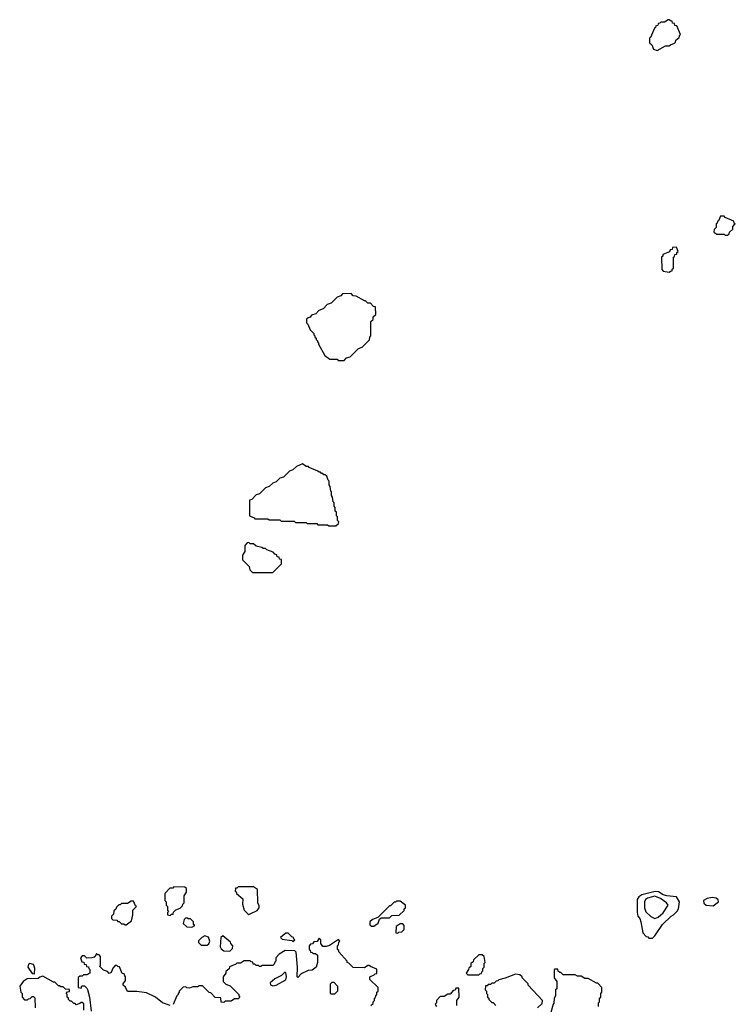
# Model space of a CAD drawing. Extents: x 2769579 to 2883812, y 684207 to 828660.
# Tile 148 of 256: x 2812390 to 2818400, y 739154 to 747420. Entities that reach past the tile are written whole.
import ezdxf

# ---------------------------------------------------------------- set-up
doc = ezdxf.new("R2010")
doc.units = 0

msp = doc.modelspace()

# ---------------------------------------------------------------- linework, layer by layer
at = {"layer": '0CON02XD'}
for points in [[(2817745, 747160), (2817815, 747200), (2817845, 747200), (2817855, 747210), (2817888.3, 747221.7), (2817898.3, 747231.7), (2817901.7, 747248.3), (2817928.3, 747271.7), (2817930, 747285), (2817940, 747295), (2817908.3, 747368.3), (2817891.7, 747371.7), (2817888.3, 747388.3), (2817871.7, 747391.7), (2817868.3, 747408.3), (2817855, 747410), (2817845, 747420), (2817835, 747420), (2817805, 747400), (2817775, 747400), (2817765, 747390), (2817751.7, 747388.3), (2817748.3, 747371.7), (2817731.7, 747368.3), (2817730, 747355), (2817721.7, 747348.3), (2817688.3, 747271.7), (2817680, 747265), (2817680, 747225), (2817698.3, 747208.3), (2817711.7, 747171.7), (2817745, 747160)], [(2818335, 745610), (2818348.3, 745621.7), (2818350, 745635), (2818378.3, 745661.7), (2818380, 745685), (2818400, 745705), (2818391.7, 745711.7), (2818388.3, 745728.3), (2818315, 745760), (2818305, 745770), (2818275, 745770), (2818258.3, 745731.7), (2818250, 745725), (2818248.3, 745711.7), (2818240, 745705), (2818240, 745675), (2818221.7, 745658.3), (2818220, 745635), (2818245, 745620), (2818305, 745620), (2818315, 745610), (2818335, 745610)], [(2817845, 745300), (2817855, 745310), (2817868.3, 745311.7), (2817870, 745325), (2817880, 745335), (2817880, 745425), (2817888.3, 745431.7), (2817891.7, 745448.3), (2817908.3, 745451.7), (2817910, 745465), (2817920, 745475), (2817905, 745510), (2817871.7, 745508.3), (2817868.3, 745491.7), (2817851.7, 745488.3), (2817848.3, 745471.7), (2817791.7, 745448.3), (2817790, 745435), (2817780, 745425), (2817781.7, 745321.7), (2817795, 745310), (2817845, 745300)], [(2815115, 744560), (2815135, 744580), (2815165, 744590), (2815235, 744660), (2815265, 744670), (2815328.3, 744731.7), (2815330, 744755), (2815340, 744765), (2815340, 744885), (2815358.3, 744901.7), (2815360, 744925), (2815380, 744945), (2815378.3, 745008.3), (2815361.7, 745011.7), (2815335, 745040), (2815315, 745040), (2815295, 745060), (2815285, 745060), (2815215, 745100), (2815191.7, 745101.7), (2815175, 745120), (2815101.7, 745118.3), (2815088.3, 745101.7), (2815055, 745090), (2815005, 745040), (2814971.7, 745028.3), (2814938.3, 744991.7), (2814901.7, 744978.3), (2814878.3, 744951.7), (2814841.7, 744938.3), (2814828.3, 744921.7), (2814811.7, 744918.3), (2814800, 744905), (2814800, 744875), (2814810, 744865), (2814830, 744815), (2814860, 744785), (2814860, 744775), (2814870, 744765), (2814870, 744755), (2814880, 744745), (2814880, 744735), (2814890, 744725), (2814890, 744715), (2814900, 744705), (2814900, 744695), (2814951.7, 744601.7), (2814995, 744570), (2815055, 744570), (2815065, 744560), (2815115, 744560)], [(2815045, 743170), (2815068.3, 743191.7), (2815070, 743205), (2815060, 743215), (2815060, 743245), (2815050, 743255), (2815050, 743285), (2815040, 743295), (2815040, 743325), (2815030, 743335), (2815030, 743365), (2815023, 743373), (2815018.3, 743411.7), (2815010, 743425), (2815010, 743455), (2815003, 743463), (2814998.3, 743501.7), (2814990, 743515), (2814990, 743545), (2814980, 743555), (2814968.3, 743588.3), (2814955, 743600), (2814945, 743600), (2814935, 743610), (2814925, 743610), (2814915, 743620), (2814905, 743620), (2814895, 743630), (2814821.7, 743661.7), (2814815, 743670), (2814795, 743670), (2814765, 743690), (2814715, 743670), (2814685, 743640), (2814655, 743630), (2814605, 743580), (2814575, 743570), (2814545, 743540), (2814515, 743530), (2814485, 743500), (2814455, 743490), (2814405, 743440), (2814375, 743430), (2814338.3, 743391.7), (2814320, 743385), (2814320, 743255), (2814358.3, 743238.3), (2814365, 743230), (2814475, 743230), (2814485, 743220), (2814575, 743220), (2814585, 743210), (2814695, 743210), (2814705, 743200), (2814795, 743200), (2814805, 743190), (2814885, 743190), (2814895, 743180), (2814975, 743180), (2814985, 743170), (2815045, 743170)], [(2814515, 742780), (2814588.3, 742851.7), (2814588.3, 742888.3), (2814571.7, 742891.7), (2814568.3, 742908.3), (2814551.7, 742911.7), (2814548.3, 742928.3), (2814531.7, 742931.7), (2814518.3, 742948.3), (2814465, 742970), (2814455, 742980), (2814435, 742980), (2814425, 742990), (2814375, 743000), (2814355, 743020), (2814325, 743020), (2814315, 743030), (2814301.7, 743028.3), (2814280, 743005), (2814280, 742955), (2814260, 742925), (2814260, 742885), (2814318.3, 742828.3), (2814321.7, 742801.7), (2814345, 742780), (2814515, 742780)], [(2813655, 739900), (2813665, 739910), (2813678.3, 739911.7), (2813681.7, 739928.3), (2813701.7, 739948.3), (2813738.3, 739961.7), (2813758.3, 739981.7), (2813760, 739995), (2813770, 740005), (2813770, 740065), (2813790, 740095), (2813790, 740125), (2813778.3, 740138.3), (2813685, 740140), (2813675, 740130), (2813651.7, 740128.3), (2813610, 740085), (2813610, 740025), (2813620, 740015), (2813620, 739985), (2813630, 739975), (2813630, 739945), (2813640, 739935), (2813630, 739925), (2813630, 739905), (2813655, 739900)], [(2814315, 739907.5), (2814325, 739912.5), (2814385, 739942.5), (2814402.5, 739965), (2814401.7, 739981.7), (2814390, 740005), (2814388.3, 740118.3), (2814355, 740140), (2814225, 740140), (2814215, 740130), (2814201.7, 740128.3), (2814200, 740105), (2814208.3, 740098.3), (2814210, 740085), (2814265, 740040), (2814261.2, 739995), (2814276.2, 739945), (2814305, 739912.5), (2814315, 739907.5)], [(2817705, 739710), (2817725, 739730), (2817787.5, 739825), (2817860, 739895), (2817880, 739905), (2817912.5, 739935), (2817922.5, 739955), (2817932.5, 740015), (2817907, 740057), (2817825, 740063.3), (2817795, 740073.8), (2817755, 740098.8), (2817728.3, 740101.7), (2817615, 740073.8), (2817590, 740055), (2817576.7, 740035), (2817577, 739927), (2817582.5, 739895), (2817597.5, 739875), (2817607, 739847), (2817623, 739753), (2817651.7, 739721.7), (2817665, 739720), (2817675, 739710), (2817705, 739710)], [(2813285, 739820), (2813330, 739855), (2813340, 739905), (2813340, 739945), (2813370, 739975), (2813361.7, 739981.7), (2813345, 740020), (2813325, 740020), (2813295, 740000), (2813245, 740000), (2813235, 739990), (2813221.7, 739988.3), (2813201.7, 739968.3), (2813198.3, 739951.7), (2813181.7, 739938.3), (2813178.3, 739911.7), (2813160, 739895), (2813160, 739875), (2813173, 739863), (2813205, 739860), (2813215, 739850), (2813225, 739850), (2813245, 739830), (2813265, 739830), (2813275, 739820), (2813285, 739820)], [(2815365, 739810), (2815400, 739835), (2815411.7, 739868.3), (2815425, 739880), (2815495, 739880), (2815515, 739900), (2815578.3, 739901.7), (2815618.3, 739941.7), (2815620, 739955), (2815630, 739965), (2815630, 739985), (2815585, 740020), (2815555, 740020), (2815545, 740010), (2815535, 740010), (2815505, 739980), (2815495, 739980), (2815398.3, 739881.7), (2815353, 739867), (2815330, 739845), (2815331.7, 739821.7), (2815345, 739810), (2815365, 739810)], [(2817725, 739873.3), (2817752.5, 739885), (2817795, 739922.5), (2817836.7, 739985), (2817823.3, 740005), (2817773, 740043), (2817725, 740062), (2817662.5, 740045), (2817646.1, 740033.9), (2817636.7, 740015), (2817636.7, 739965), (2817649.3, 739929.3), (2817691.7, 739891.7), (2817725, 739873.3)], [(2818215, 739981.2), (2818257.5, 740015), (2818255, 740030), (2818240, 740045), (2818205, 740050), (2818165, 740042), (2818133.8, 740025), (2818135, 740002.5), (2818155, 739986), (2818215, 739981.2)], [(2813835, 739800), (2813860, 739815), (2813850, 739825), (2813850, 739845), (2813825, 739870), (2813805, 739870), (2813795, 739880), (2813781.7, 739878.3), (2813770, 739865), (2813761.7, 739831.7), (2813793, 739803), (2813835, 739800)], [(2815565, 739750), (2815575, 739760), (2815598.3, 739761.7), (2815618.3, 739781.7), (2815620, 739815), (2815608.3, 739828.3), (2815585, 739830), (2815553, 739807), (2815550, 739755), (2815565, 739750)], [(2814685, 739680), (2814700, 739695), (2814691.7, 739701.7), (2814690, 739715), (2814675, 739720), (2814645, 739750), (2814625, 739750), (2814580, 739715), (2814595, 739700), (2814675, 739690), (2814685, 739680)], [(2813965, 739650), (2813978.3, 739661.7), (2813987.5, 739685), (2813977, 739717), (2813945, 739727.5), (2813920, 739715), (2813893, 739687), (2813891.7, 739671.7), (2813915, 739650), (2813965, 739650)], [(2814155, 739600), (2814178.3, 739621.7), (2814180, 739645), (2814163, 739663), (2814160, 739675), (2814095, 739730), (2814080, 739715), (2814072.5, 739635), (2814080.7, 739620.7), (2814105, 739602.5), (2814155, 739600)], [(2815340, 739145), (2815358.3, 739161.7), (2815360, 739175), (2815370, 739185), (2815370, 739205), (2815378.3, 739211.7), (2815380, 739225), (2815390, 739235), (2815390, 739255), (2815400, 739265), (2815400, 739295), (2815331.7, 739361.7), (2815330, 739385), (2815368.3, 739401.7), (2815375, 739410), (2815388.3, 739411.7), (2815388.3, 739448.3), (2815335, 739470), (2815325, 739480), (2815315, 739480), (2815285, 739460), (2815191.7, 739461.7), (2815155, 739500), (2815140, 739505), (2815140, 739515), (2815070, 739595), (2815070, 739605), (2815060, 739615), (2815060, 739645), (2815068.3, 739651.7), (2815070, 739675), (2815080, 739685), (2815068.3, 739698.3), (2814991.7, 739648.3), (2814965, 739640), (2814935, 739640), (2814920, 739665), (2814920, 739695), (2814905, 739710), (2814888.3, 739681.7), (2814861.7, 739678.3), (2814848.3, 739661.7), (2814831.7, 739658.3), (2814820, 739645), (2814820, 739615), (2814828.3, 739608.3), (2814831.7, 739591.7), (2814845, 739590), (2814855, 739580), (2814875, 739580), (2814890, 739565), (2814890, 739505), (2814880, 739465), (2814845, 739440), (2814813, 739437), (2814755, 739410), (2814725, 739380), (2814720, 739385), (2814722.5, 739465), (2814711.7, 739591.7), (2814701.7, 739601.7), (2814620, 739605)], [(2814620, 739605), (2814570, 739575), (2814540, 739545), (2814540, 739515), (2814531.7, 739508.3), (2814528.3, 739491.7), (2814515, 739480), (2814425, 739480), (2814415, 739470), (2814405, 739470), (2814395, 739480), (2814375, 739480), (2814365, 739490), (2814351.7, 739491.7), (2814348.3, 739508.3), (2814335, 739510), (2814325, 739520), (2814275, 739520), (2814245, 739500), (2814215, 739500), (2814205, 739490), (2814151.7, 739468.3), (2814148.3, 739451.7), (2814121.7, 739428.3), (2814120, 739415), (2814100, 739385), (2814100, 739345), (2814121.7, 739321.7), (2814158.3, 739308.3), (2814230, 739235), (2814230, 739225), (2814240, 739215), (2814225, 739200), (2814195, 739200), (2814165, 739180), (2814115, 739180), (2814105, 739170), (2814081.7, 739171.7), (2814078.3, 739208.3), (2814031.7, 739211.7), (2813995, 739250), (2813981.7, 739251.7), (2813925, 739310), (2813895, 739310), (2813885, 739300), (2813845, 739300), (2813815, 739290), (2813793, 739293), (2813785, 739300), (2813761.7, 739298.3), (2813730, 739265), (2813730, 739255), (2813720, 739245), (2813720, 739235), (2813710, 739225), (2813678.3, 739151.7)], [(2813655, 739142.5), (2813590, 739165), (2813530, 739215), (2813455, 739250), (2813375, 739260), (2813295, 739260), (2813278.3, 739298.3), (2813260, 739315), (2813260, 739325), (2813280, 739355), (2813280, 739385), (2813271.7, 739391.7), (2813268.3, 739408.3), (2813251.7, 739411.7), (2813228.3, 739468.3), (2813215, 739470), (2813205, 739480), (2813191.7, 739478.3), (2813171.7, 739458.3), (2813158.3, 739421.7), (2813141.7, 739411.7), (2813128.3, 739428.3), (2813095, 739440), (2813061.7, 739471.7), (2813070, 739485), (2813070, 739555), (2813058.3, 739568.3), (2813045, 739570), (2813035, 739580), (2813030, 739565), (2813015, 739550), (2812997, 739543), (2812955, 739540), (2812935, 739560), (2812915, 739560), (2812900, 739545), (2812911.7, 739511.7), (2812928.3, 739508.3), (2812931.7, 739491.7), (2812948.3, 739488.3), (2812951.7, 739471.7), (2812968.3, 739468.3), (2812970, 739455), (2812980, 739445), (2812980, 739415), (2812955, 739400), (2812925, 739400), (2812915, 739390), (2812895, 739390), (2812881.7, 739378.3), (2812880, 739295), (2812905, 739290), (2812911.7, 739308.3), (2812935, 739310), (2812955, 739290), (2812958.3, 739278.3), (2812977.5, 739215), (2812990, 739095)], [(2816245, 739400), (2816255, 739410), (2816268.3, 739411.7), (2816270, 739425), (2816280, 739435), (2816280, 739455), (2816290, 739465), (2816290, 739495), (2816300, 739505), (2816290, 739555), (2816275, 739570), (2816245, 739570), (2816201.7, 739528.3), (2816198.3, 739511.7), (2816180, 739495), (2816178.3, 739471.7), (2816161.7, 739458.3), (2816160, 739445), (2816140, 739415), (2816155, 739400), (2816245, 739400)], [(2812515, 739410), (2812517.5, 739455), (2812512.5, 739475), (2812505, 739486.7), (2812475, 739497.5), (2812465, 739490), (2812457.5, 739465), (2812493.6, 739413.6), (2812515, 739410)], [(2814515, 739307.5), (2814545, 739313.8), (2814625, 739360), (2814630, 739385), (2814625, 739420), (2814615, 739420), (2814590, 739395), (2814531.7, 739368.3), (2814492.5, 739335), (2814497, 739317), (2814515, 739307.5)], [(2817250, 739135), (2817250, 739165), (2817260, 739175), (2817260, 739205), (2817270, 739215), (2817270, 739245), (2817280, 739255), (2817280, 739295), (2817245, 739330), (2817235, 739330), (2817165, 739370), (2817135, 739370), (2817105, 739390), (2817075, 739390), (2817055, 739400), (2816955, 739400), (2816935, 739420), (2816925, 739420), (2816911.7, 739431.7), (2816908.3, 739448.3), (2816885, 739450), (2816880, 739445), (2816880, 739375), (2816900, 739345), (2816900, 739285), (2816890, 739275), (2816890, 739225), (2816880, 739205), (2816877, 739163), (2816870, 739155), (2816850, 739085)], [(2812930, 739105), (2812928.3, 739158.3), (2812915, 739170), (2812905, 739170), (2812895, 739160), (2812865, 739150), (2812855, 739160), (2812845, 739160), (2812825, 739180), (2812815, 739180), (2812800, 739195), (2812800, 739205), (2812790, 739215), (2812790, 739235), (2812780, 739245), (2812791.7, 739258.3), (2812808.3, 739261.7), (2812808.3, 739278.3), (2812775, 739280), (2812755, 739300), (2812735, 739300), (2812725, 739310), (2812715, 739310), (2812685, 739340), (2812675, 739340), (2812585, 739390), (2812558.3, 739381.7), (2812545, 739370), (2812453, 739367), (2812420, 739345), (2812390, 739305), (2812400, 739255), (2812410, 739245), (2812410, 739215), (2812431.7, 739191.7), (2812455, 739190), (2812465, 739200), (2812478.3, 739201.7), (2812495, 739220), (2812505, 739220), (2812518.3, 739208.3), (2812520, 739125)], [(2815035, 739240), (2815005, 739240), (2815000, 739245), (2815000, 739325), (2815015, 739340), (2815028.3, 739338.3), (2815060, 739305), (2815060, 739265), (2815035, 739240)], [(2816740, 739125), (2816778.3, 739161.7), (2816780, 739185), (2816660, 739315), (2816660, 739325), (2816610, 739375), (2816610, 739385), (2816591.7, 739401.7), (2816555, 739407.5), (2816467, 739373), (2816415, 739360), (2816405, 739350), (2816391.7, 739348.3), (2816375, 739330), (2816355, 739330), (2816345, 739320), (2816325, 739320), (2816315, 739310), (2816301.7, 739308.3), (2816300, 739275), (2816310, 739265), (2816310, 739245), (2816320, 739235), (2816320, 739215), (2816330, 739205), (2816330, 739195), (2816355, 739170), (2816365, 739170), (2816390, 739145)], [(2816060, 739145), (2816060, 739185), (2816080, 739215), (2816078.3, 739288.3), (2816051.7, 739288.3), (2816048.3, 739271.7), (2816031.7, 739268.3), (2816005, 739240), (2815985, 739240), (2815955, 739220), (2815921.7, 739218.3), (2815890, 739185), (2815890, 739165), (2815880, 739155), (2815890, 739135)]]:
    msp.add_lwpolyline(points, dxfattribs=at)

doc.saveas('drawing.dxf')
